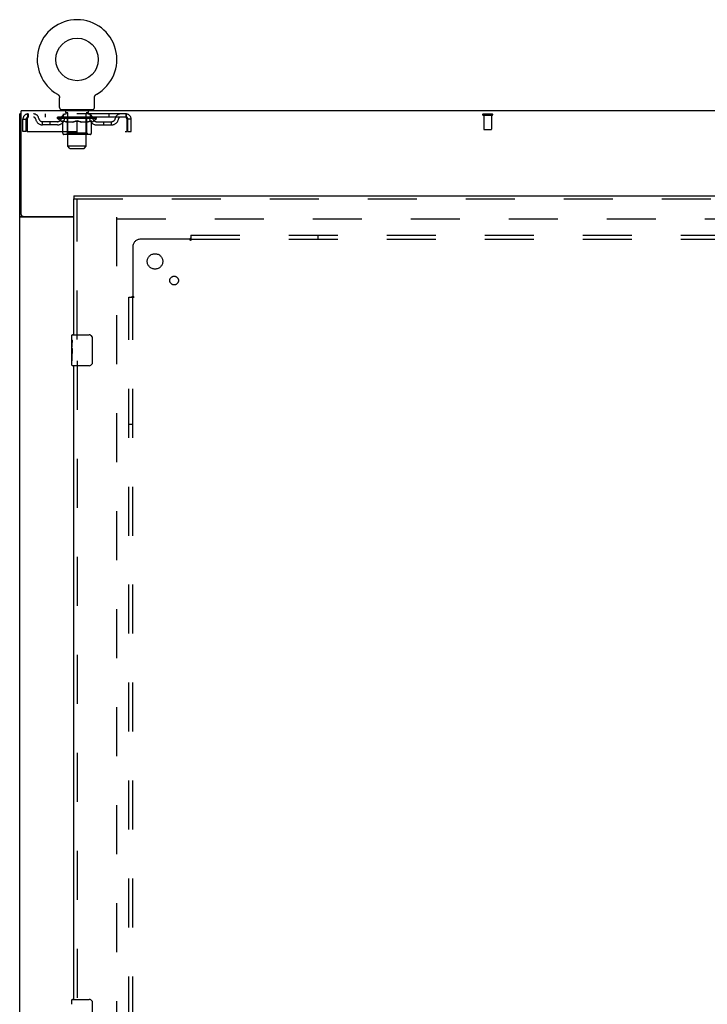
# Model space of a CAD drawing. Header units: inches. Extents: x 0 to 288, y 0 to 186.
# Tile 63 of 73: x 60 to 82, y 106 to 138. Entities that reach past the tile are written whole.
import ezdxf

# ---------------------------------------------------------------- set-up
doc = ezdxf.new("R2010")
doc.units = ezdxf.units.IN
doc.header["$LTSCALE"] = 15.847458
doc.header["$MEASUREMENT"] = 0
doc.linetypes.add('HIDDEN', pattern=[0.2, 0.1, -0.1])
doc.layers.get('0').update_dxf_attribs({"linetype": 'CONTINUOUS'})
for name, color, linetype in [('DEFAULT_2', 8, 'HIDDEN'), ('LEFTHAND_DOOR_ASSEMBLY', 7, 'CONTINUOUS'), ('SUBPANEL', 7, 'CONTINUOUS')]:
    doc.layers.add(name, color=color, linetype=linetype)

msp = doc.modelspace()

# ---------------------------------------------------------------- linework, layer by layer
at = {"color": 7, "linetype": 'Continuous'}
for p, q in [((61.024, 135.367), (61.024, 135.367)), ((61.024, 135.367), (61.029, 135.364)), ((61.025, 135.366), (61.027, 135.365)), ((61.029, 135.364), (61.033, 135.362)), ((61.033, 135.362), (61.037, 135.359)), ((61.037, 135.359), (61.041, 135.356)), ((61.041, 135.356), (61.045, 135.353)), ((61.045, 135.353), (61.049, 135.349)), ((61.049, 135.349), (61.053, 135.346)), ((61.053, 135.346), (61.056, 135.342)), ((61.056, 135.342), (61.06, 135.338)), ((61.06, 135.339), (61.063, 135.335)), ((61.063, 135.335), (61.066, 135.331)), ((61.066, 135.331), (61.069, 135.327)), ((61.069, 135.327), (61.072, 135.323)), ((61.072, 135.323), (61.075, 135.318)), ((61.075, 135.318), (61.078, 135.314)), ((61.078, 135.314), (61.08, 135.31)), ((61.08, 135.31), (61.082, 135.305)), ((61.082, 135.305), (61.085, 135.3)), ((61.085, 135.3), (61.087, 135.296)), ((61.087, 135.296), (61.088, 135.291)), ((61.088, 135.291), (61.09, 135.286)), ((61.09, 135.286), (61.092, 135.281)), ((61.092, 135.281), (61.093, 135.276)), ((61.093, 135.276), (61.094, 135.271)), ((61.094, 135.272), (61.095, 135.266)), ((61.095, 135.267), (61.096, 135.261)), ((61.097, 134.928), (61.097, 135.242)), ((62.222, 135.246), (62.222, 135.251)), ((62.222, 135.242), (62.222, 135.246)), ((62.222, 134.928), (62.222, 135.242)), ((62.223, 135.261), (62.224, 135.267)), ((62.223, 135.256), (62.223, 135.262)), ((62.224, 135.266), (62.225, 135.272)), ((62.225, 135.271), (62.226, 135.276)), ((62.226, 135.276), (62.228, 135.281)), ((62.228, 135.281), (62.229, 135.286)), ((62.229, 135.286), (62.231, 135.291)), ((62.231, 135.291), (62.233, 135.296)), ((62.232, 135.296), (62.235, 135.3)), ((62.234, 135.3), (62.237, 135.305)), ((62.237, 135.305), (62.239, 135.31)), ((62.239, 135.31), (62.241, 135.314)), ((62.241, 135.314), (62.244, 135.318)), ((62.244, 135.318), (62.247, 135.323)), ((62.247, 135.323), (62.25, 135.327)), ((62.25, 135.327), (62.253, 135.331)), ((62.253, 135.331), (62.256, 135.335)), ((62.256, 135.335), (62.259, 135.339)), ((62.259, 135.338), (62.263, 135.342)), ((62.263, 135.342), (62.267, 135.346)), ((62.266, 135.346), (62.27, 135.349)), ((62.27, 135.349), (62.274, 135.353)), ((62.274, 135.353), (62.278, 135.356)), ((62.278, 135.356), (62.282, 135.359)), ((62.282, 135.359), (62.286, 135.362)), ((62.286, 135.362), (62.29, 135.364)), ((62.286, 135.362), (62.287, 135.362)), ((62.29, 135.364), (62.295, 135.367)), ((62.292, 135.365), (62.294, 135.366)), ((62.295, 135.367), (62.295, 135.367)), ((61.16, 134.859), (61.16, 134.829)), ((62.16, 134.859), (61.16, 134.859)), ((62.16, 134.859), (62.16, 134.829)), ((59.858, 134.725), (59.806, 134.725)), ((59.91, 131.411), (59.806, 131.411))]:
    msp.add_line(p, q, dxfattribs=at)
at = {"color": 3, "linetype": 'Continuous'}
for p, q in [((59.858, 131.472), (59.858, 134.829)), ((137.504, 134.829), (59.858, 134.829)), ((59.806, 54.933), (59.806, 134.725)), ((61.556, 131.381), (59.846, 131.381)), ((59.918, 131.412), (61.556, 131.412))]:
    msp.add_line(p, q, dxfattribs=at)
at = {"color": 7, "linetype": 'Continuous'}
for points in [[(61.096, 135.262), (61.096, 135.256), (61.097, 135.251), (61.097, 135.246), (61.097, 135.242)], [(62.222, 135.246), (62.222, 135.251), (62.223, 135.256)], [(59.91, 131.408), (59.91, 131.41), (59.91, 131.411)], [(59.928, 131.381), (59.928, 131.382), (59.928, 131.384), (59.928, 131.385), (59.928, 131.387), (59.927, 131.389), (59.926, 131.391), (59.925, 131.392), (59.924, 131.394), (59.922, 131.395), (59.921, 131.397), (59.919, 131.398), (59.918, 131.4), (59.916, 131.401), (59.914, 131.402), (59.913, 131.404), (59.912, 131.405), (59.911, 131.407), (59.91, 131.408)]]:
    msp.add_lwpolyline(points, dxfattribs=at)
at = {"color": 3, "linetype": 'Continuous'}
for points in [[(59.825, 131.393), (59.823, 131.394), (59.82, 131.396), (59.817, 131.397), (59.815, 131.399), (59.812, 131.4), (59.81, 131.402), (59.809, 131.404), (59.807, 131.406), (59.807, 131.407), (59.806, 131.409), (59.806, 131.41), (59.806, 131.411)], [(59.846, 131.381), (59.844, 131.382), (59.842, 131.384), (59.84, 131.385), (59.837, 131.387), (59.834, 131.388), (59.831, 131.39), (59.825, 131.393)]]:
    msp.add_lwpolyline(points, dxfattribs=at)
at = {"color": 7, "linetype": 'Continuous'}
msp.add_circle((61.66, 136.487), 0.688, dxfattribs=at)
for centre, radius, start, end in [((61.66, 136.487), 1.288, 299.5053, 240.4947), ((61.166, 134.928), 0.069, 180, 265), ((62.153, 134.928), 0.069, 275, 360)]:
    msp.add_arc(centre, radius, start, end, dxfattribs=at)
at = {"color": 3, "linetype": 'Continuous'}
msp.add_arc((59.918, 131.472), 0.06, 180, 270, dxfattribs=at)
at = {"layer": 'DEFAULT_2', "color": 8, "linetype": 'HIDDEN'}
for p, q in [((61.024, 135.367), (61.024, 135.367)), ((61.032, 135.362), (61.033, 135.362)), ((61.257, 134.859), (61.257, 134.829)), ((61.295, 134.769), (61.295, 134.849)), ((61.364, 134.759), (61.305, 134.759)), ((62.015, 134.759), (61.955, 134.759)), ((62.025, 134.769), (62.025, 134.849)), ((62.063, 134.859), (62.063, 134.829)), ((59.91, 134.162), (59.91, 134.558)), ((59.91, 134.558), (60.014, 134.558)), ((60.014, 134.162), (60.014, 134.558)), ((60.044, 134.558), (60.044, 134.162)), ((60.077, 134.725), (60.077, 134.621)), ((63.243, 134.725), (60.077, 134.725)), ((63.243, 134.621), (60.077, 134.621)), ((60.545, 134.37), (60.545, 134.474)), ((61.028, 134.474), (60.545, 134.474)), ((60.628, 134.725), (60.628, 134.621)), ((60.795, 134.37), (60.795, 134.474)), ((61.026, 134.574), (61.026, 134.621)), ((61.186, 134.462), (61.026, 134.574)), ((62.293, 134.574), (61.026, 134.574)), ((61.036, 134.614), (61.036, 134.621)), ((61.045, 134.611), (61.045, 134.614)), ((61.045, 134.611), (62.275, 134.611)), ((61.053, 134.611), (61.053, 134.614)), ((61.054, 134.611), (61.054, 134.614)), ((61.064, 134.614), (61.064, 134.621)), ((61.081, 134.611), (61.081, 134.614)), ((61.083, 134.611), (61.083, 134.614)), ((61.111, 134.614), (61.111, 134.621)), ((61.126, 134.611), (61.126, 134.614)), ((61.128, 134.611), (61.128, 134.614)), ((61.333, 134.614), (61.131, 134.614)), ((61.174, 134.614), (61.174, 134.621)), ((61.176, 134.611), (61.176, 134.614)), ((61.177, 134.611), (61.177, 134.614)), ((61.18, 134.611), (61.18, 134.614)), ((61.186, 134.462), (61.196, 134.462)), ((61.187, 134.611), (61.187, 134.614)), ((61.187, 134.611), (61.187, 134.614)), ((61.19, 134.611), (61.19, 134.614)), ((61.194, 134.611), (61.194, 134.615)), ((61.196, 134.1), (61.196, 134.506)), ((61.198, 134.611), (61.198, 134.614)), ((61.212, 134.611), (61.212, 134.614)), ((61.222, 134.621), (61.222, 134.725)), ((61.23, 134.611), (61.23, 134.614)), ((61.231, 134.611), (61.231, 134.617)), ((61.251, 134.611), (61.251, 134.614)), ((61.252, 134.614), (61.252, 134.621)), ((61.262, 134.611), (61.262, 134.614)), ((61.266, 134.611), (61.266, 134.614)), ((61.276, 134.611), (61.276, 134.614)), ((61.287, 134.611), (61.287, 134.618)), ((61.302, 134.611), (61.302, 134.614)), ((61.305, 134.611), (61.305, 134.614)), ((61.333, 134.611), (61.333, 134.614)), ((61.4, 134.614), (61.338, 134.614)), ((61.518, 134.462), (61.338, 134.462)), ((61.343, 134.614), (61.343, 134.621)), ((61.347, 134.102), (61.347, 134.571)), ((61.35, 134.611), (61.35, 134.614)), ((61.354, 134.611), (61.354, 134.614)), ((61.36, 133.678), (61.36, 134.749)), ((61.36, 134.611), (61.36, 134.619)), ((61.365, 134.611), (61.365, 134.614)), ((61.375, 134.611), (61.375, 134.614)), ((61.4, 134.611), (61.4, 134.614)), ((61.475, 134.614), (61.415, 134.614)), ((61.436, 134.611), (61.436, 134.614)), ((61.443, 134.614), (61.443, 134.621)), ((61.447, 134.611), (61.447, 134.614)), ((61.449, 134.611), (61.449, 134.62)), ((61.452, 134.611), (61.452, 134.614)), ((61.459, 134.611), (61.459, 134.614)), ((61.475, 134.611), (61.475, 134.614)), ((61.555, 134.614), (61.501, 134.614)), ((61.514, 134.611), (61.514, 134.614)), ((61.545, 134.614), (61.66, 134.621)), ((61.55, 134.614), (61.55, 134.621)), ((61.55, 134.614), (61.55, 134.621)), ((61.55, 134.621), (61.55, 134.621)), ((61.55, 134.611), (61.55, 134.614)), ((61.554, 134.611), (61.554, 134.614)), ((61.555, 134.611), (61.555, 134.614)), ((61.555, 134.611), (61.555, 134.614)), ((61.639, 134.614), (61.591, 134.614)), ((61.596, 134.611), (61.596, 134.614)), ((61.639, 134.611), (61.639, 134.614)), ((61.657, 134.614), (61.657, 134.614)), ((61.657, 134.611), (61.657, 134.614)), ((61.657, 134.611), (61.657, 134.614)), ((61.66, 134.614), (61.66, 134.621)), ((61.66, 134.062), (61.66, 134.506)), ((61.662, 134.611), (61.662, 134.614)), ((61.662, 134.611), (61.662, 134.614)), ((61.662, 134.614), (61.662, 134.614)), ((61.664, 134.614), (61.729, 134.614)), ((61.68, 134.611), (61.68, 134.614)), ((61.696, 134.614), (61.696, 134.619)), ((61.696, 134.619), (61.774, 134.614)), ((61.718, 134.614), (61.718, 134.617)), ((61.723, 134.611), (61.723, 134.614)), ((61.764, 134.611), (61.764, 134.614)), ((61.764, 134.611), (61.764, 134.614)), ((61.764, 134.614), (61.819, 134.614)), ((61.765, 134.611), (61.765, 134.614)), ((61.769, 134.614), (61.769, 134.621)), ((61.769, 134.621), (61.77, 134.621)), ((61.769, 134.611), (61.769, 134.614)), ((61.77, 134.614), (61.77, 134.621)), ((61.981, 134.462), (61.801, 134.462)), ((61.805, 134.611), (61.805, 134.614)), ((61.845, 134.611), (61.845, 134.614)), ((61.845, 134.614), (61.904, 134.614)), ((61.86, 134.611), (61.86, 134.614)), ((61.867, 134.611), (61.867, 134.614)), ((61.87, 134.611), (61.87, 134.62)), ((61.872, 134.611), (61.872, 134.614)), ((61.876, 134.614), (61.876, 134.621)), ((61.883, 134.611), (61.883, 134.614)), ((61.919, 134.611), (61.919, 134.614)), ((61.919, 134.614), (61.981, 134.614)), ((61.944, 134.611), (61.944, 134.614)), ((61.955, 134.611), (61.955, 134.614)), ((61.959, 134.611), (61.959, 134.619)), ((61.96, 133.678), (61.96, 134.749)), ((61.965, 134.611), (61.965, 134.614)), ((61.969, 134.611), (61.969, 134.614)), ((61.972, 134.102), (61.972, 134.571)), ((61.976, 134.614), (61.976, 134.621)), ((61.986, 134.611), (61.986, 134.614)), ((61.986, 134.614), (62.188, 134.614)), ((62.014, 134.611), (62.014, 134.614)), ((62.017, 134.611), (62.017, 134.614)), ((62.032, 134.611), (62.032, 134.618)), ((62.044, 134.611), (62.044, 134.614)), ((62.053, 134.611), (62.053, 134.614)), ((62.057, 134.611), (62.057, 134.614)), ((62.067, 134.614), (62.067, 134.621)), ((62.068, 134.611), (62.068, 134.614)), ((62.088, 134.611), (62.088, 134.617)), ((62.089, 134.611), (62.089, 134.614)), ((62.097, 134.621), (62.097, 134.725)), ((62.107, 134.611), (62.107, 134.614)), ((62.121, 134.611), (62.121, 134.614)), ((62.123, 134.1), (62.123, 134.506)), ((62.123, 134.462), (62.133, 134.462)), ((62.126, 134.611), (62.126, 134.615)), ((62.129, 134.611), (62.129, 134.614)), ((62.132, 134.611), (62.132, 134.614)), ((62.132, 134.611), (62.132, 134.614)), ((62.133, 134.462), (62.293, 134.574)), ((62.14, 134.611), (62.14, 134.614)), ((62.143, 134.611), (62.143, 134.614)), ((62.143, 134.611), (62.143, 134.614)), ((62.145, 134.614), (62.145, 134.621)), ((62.191, 134.611), (62.191, 134.614)), ((62.193, 134.611), (62.193, 134.614)), ((62.208, 134.614), (62.208, 134.621)), ((62.237, 134.611), (62.237, 134.614)), ((62.238, 134.611), (62.238, 134.614)), ((62.255, 134.614), (62.255, 134.621)), ((62.265, 134.611), (62.265, 134.614)), ((62.266, 134.611), (62.266, 134.614)), ((62.275, 134.611), (62.275, 134.614)), ((62.283, 134.614), (62.283, 134.621)), ((62.291, 134.474), (62.774, 134.474)), ((62.293, 134.574), (62.293, 134.621)), ((62.524, 134.37), (62.524, 134.474)), ((62.691, 134.725), (62.691, 134.621)), ((62.774, 134.37), (62.774, 134.474)), ((63.243, 134.621), (63.243, 134.725)), ((63.276, 134.558), (63.271, 134.572)), ((63.276, 134.162), (63.276, 134.558)), ((63.306, 134.162), (63.306, 134.558)), ((63.41, 134.558), (63.306, 134.558)), ((63.41, 134.162), (63.41, 134.558)), ((74.796, 134.725), (75.08, 134.725)), ((74.796, 134.682), (75.08, 134.682)), ((74.814, 134.682), (74.814, 134.235)), ((75.062, 134.682), (75.062, 134.235)), ((60.014, 134.162), (59.91, 134.162)), ((60.044, 134.162), (63.276, 134.162)), ((61.028, 134.37), (60.545, 134.37)), ((62.291, 134.37), (62.774, 134.37)), ((63.306, 134.162), (63.41, 134.162)), ((74.824, 134.225), (75.052, 134.225)), ((62.086, 134.062), (61.233, 134.062)), ((61.347, 134.102), (61.307, 134.062)), ((61.972, 134.102), (61.347, 134.102)), ((61.972, 134.102), (62.012, 134.062)), ((61.429, 133.609), (61.36, 133.678)), ((61.96, 133.678), (61.36, 133.678)), ((61.429, 133.609), (61.891, 133.609)), ((61.891, 133.609), (61.96, 133.678)), ((62.931, 131.381), (62.931, 58.277)), ((62.945, 131.329), (97.035, 131.329))]:
    msp.add_line(p, q, dxfattribs=at)
for points in [[(60.077, 134.725), (60.074, 134.724), (60.072, 134.721), (60.069, 134.715), (60.067, 134.708), (60.065, 134.699), (60.062, 134.688), (60.06, 134.676), (60.058, 134.662), (60.055, 134.647), (60.053, 134.63), (60.051, 134.613), (60.048, 134.595), (60.046, 134.576), (60.044, 134.558)], [(60.077, 134.621), (60.074, 134.62), (60.072, 134.619), (60.069, 134.617), (60.067, 134.615), (60.065, 134.611), (60.062, 134.607), (60.06, 134.602), (60.058, 134.597), (60.055, 134.591), (60.053, 134.585), (60.051, 134.579), (60.048, 134.572), (60.044, 134.558)], [(61.196, 134.506), (61.222, 134.496), (61.247, 134.487), (61.272, 134.479), (61.297, 134.473), (61.322, 134.467), (61.346, 134.462)], [(61.338, 134.462), (61.315, 134.467), (61.291, 134.473), (61.268, 134.479), (61.244, 134.487), (61.22, 134.495), (61.196, 134.505)], [(61.509, 134.462), (61.533, 134.467), (61.558, 134.473), (61.583, 134.48), (61.608, 134.487), (61.634, 134.496), (61.66, 134.506)], [(61.66, 134.505), (61.635, 134.495), (61.611, 134.487), (61.588, 134.479), (61.565, 134.473), (61.541, 134.467), (61.518, 134.462)], [(61.66, 134.506), (61.686, 134.496), (61.711, 134.487), (61.736, 134.479), (61.761, 134.473), (61.786, 134.467), (61.811, 134.462)], [(61.801, 134.462), (61.778, 134.467), (61.754, 134.473), (61.731, 134.479), (61.707, 134.487), (61.684, 134.495), (61.66, 134.505)], [(61.973, 134.462), (61.998, 134.467), (62.023, 134.473), (62.047, 134.479), (62.072, 134.487), (62.097, 134.496), (62.123, 134.506)], [(62.123, 134.505), (62.099, 134.495), (62.074, 134.487), (62.051, 134.479), (62.027, 134.473), (62.004, 134.467), (61.981, 134.462)], [(63.276, 134.558), (63.273, 134.576), (63.271, 134.595), (63.268, 134.613), (63.266, 134.63), (63.264, 134.647), (63.261, 134.662), (63.259, 134.676), (63.257, 134.688), (63.254, 134.699), (63.252, 134.708), (63.25, 134.715), (63.247, 134.721), (63.245, 134.724), (63.243, 134.725)], [(63.271, 134.572), (63.268, 134.579), (63.266, 134.585), (63.264, 134.591), (63.261, 134.597), (63.259, 134.602), (63.257, 134.607), (63.254, 134.611), (63.252, 134.615), (63.25, 134.617), (63.247, 134.619), (63.245, 134.62), (63.243, 134.621)]]:
    msp.add_lwpolyline(points, dxfattribs=at)
for centre, radius, start, end in [((61.166, 134.928), 0.069, 265, 270), ((61.285, 134.849), 0.01, 0, 90), ((61.305, 134.769), 0.01, 180, 270), ((61.35, 134.749), 0.01, 0, 90), ((61.97, 134.749), 0.01, 90, 180), ((62.015, 134.769), 0.01, 270, 360), ((62.035, 134.849), 0.01, 90, 180), ((62.153, 134.928), 0.069, 270, 275), ((60.077, 134.558), 0.167, 90, 180), ((60.077, 134.558), 0.063, 90, 180), ((60.256, 134.558), 0.167, 8.0716, 90), ((60.256, 134.558), 0.0625, 7.9863, 90), ((60.545, 134.599), 0.229, 187.9863, 270), ((60.545, 134.599), 0.125, 188.0716, 270), ((61.028, 134.599), 0.125, 270, 351.9284), ((61.028, 134.599), 0.229, 270, 352.0137), ((61.317, 134.558), 0.167, 90, 171.9284), ((61.317, 134.558), 0.0625, 90, 172.0137), ((61.307, 134.571), 0.0398, 0, 90), ((62.012, 134.571), 0.0398, 90, 180), ((62.002, 134.558), 0.167, 8.0716, 90), ((62.002, 134.558), 0.0625, 7.9863, 90), ((62.291, 134.599), 0.229, 187.9863, 270), ((62.291, 134.599), 0.125, 188.0716, 270), ((62.774, 134.599), 0.125, 270, 351.9284), ((62.774, 134.599), 0.229, 270, 352.0137), ((63.063, 134.558), 0.167, 90, 171.9284), ((63.063, 134.558), 0.0625, 90, 172.0137), ((63.243, 134.558), 0.167, 0, 90), ((63.243, 134.558), 0.063, 0, 90), ((74.796, 134.703), 0.0215, 90, 270), ((75.08, 134.703), 0.0215, 270, 90), ((74.824, 134.235), 0.01, 180, 270), ((75.052, 134.235), 0.01, 270, 360), ((61.233, 134.1), 0.0371, 180, 270), ((62.086, 134.1), 0.0371, 270, 360)]:
    msp.add_arc(centre, radius, start, end, dxfattribs=at)
for centre, major_axis, ratio, start_param, end_param in [((61.66, 134.621), (0.633, 0.007), 0.05963, 2.96643, 3.140963), ((61.006, 134.609), (0.198, 0), 0.060556, 0.430652, 1.470503), ((61.66, 134.621), (0.633, 0), 0.060556, -3.141593, -2.96706), ((61.006, 134.602), (0.198, 0.002), 0.05963, 1.376596, 1.469874), ((61.66, 134.621), (0.633, 0.013), 0.05688, 2.791345, 2.965878), ((60.982, 134.609), (0.198, 0.002), 0.05963, 0.25549, 1.295341), ((61.051, 134.609), (0.198, -0.002), 0.05963, 0.605815, 1.645666), ((61.66, 134.621), (0.633, -0.007), 0.05963, -2.96643, -2.791898), ((61.051, 134.602), (0.198, 0), 0.060556, 1.551758, 1.645036), ((60.982, 134.602), (0.198, 0.004), 0.05688, 1.20151, 1.294789), ((61.052, 134.604), (0.164, 0.002), 0.05963, 1.065228, 1.614276), ((61.032, 134.604), (0.164, 0.003), 0.05688, 0.890143, 1.43919), ((61.09, 134.604), (0.164, 0), 0.060556, 1.240391, 1.789438), ((61.66, 134.621), (0.633, 0.019), 0.052395, 2.616403, 2.790936), ((60.978, 134.609), (0.198, 0.004), 0.05688, 0.080405, 1.120256), ((61.113, 134.609), (0.198, -0.004), 0.05688, 0.7809, 1.820751), ((61.66, 134.621), (0.633, -0.013), 0.05688, -2.791345, -2.616812), ((61.113, 134.602), (0.198, -0.002), 0.05963, 1.72692, 1.820198), ((60.978, 134.602), (0.198, 0.006), 0.052395, 1.026568, 1.119847), ((61.031, 134.604), (0.164, 0.005), 0.052395, 0.715201, 1.264248), ((61.146, 134.604), (0.164, -0.002), 0.05963, 1.415553, 1.9646), ((61.66, 134.621), (0.633, 0.025), 0.046319, 2.441654, 2.616187), ((61.193, 134.609), (0.198, -0.006), 0.052395, 0.955842, 1.995693), ((60.995, 134.609), (0.198, 0.006), 0.052395, -0.094537, 0.945314), ((61.66, 134.621), (0.633, -0.019), 0.052395, -2.616403, -2.44187), ((61.193, 134.602), (0.198, -0.004), 0.05688, 1.902006, 1.995284), ((60.995, 134.602), (0.198, 0.008), 0.046319, 0.851819, 0.945098), ((61.05, 134.604), (0.164, 0.006), 0.046319, 0.540452, 1.089499), ((61.217, 134.604), (0.164, -0.003), 0.05688, 1.590638, 2.139686), ((61.66, 134.621), (0.633, 0.029), 0.038841, 2.267123, 2.441656), ((61.286, 134.609), (0.198, -0.008), 0.046319, 1.130591, 2.170442), ((61.033, 134.609), (0.198, 0.008), 0.046319, -0.269286, 0.770565), ((61.66, 134.621), (0.633, -0.025), 0.046319, -2.441654, -2.267121), ((61.286, 134.602), (0.198, -0.006), 0.052395, 2.076947, 2.170226), ((61.033, 134.602), (0.198, 0.009), 0.038841, 0.677289, 0.770567), ((61.087, 134.604), (0.164, 0.008), 0.038841, 0.365921, 0.914969), ((61.301, 134.604), (0.164, -0.005), 0.052395, 1.76558, 2.314627), ((61.66, 134.621), (0.633, 0.033), 0.030195, 2.09281, 2.267343), ((61.391, 134.609), (0.198, -0.009), 0.038841, 1.305122, 2.344973), ((61.089, 134.609), (0.198, 0.009), 0.038841, -0.443817, 0.596034), ((61.66, 134.621), (0.633, -0.029), 0.038841, -2.267123, -2.092591), ((61.391, 134.602), (0.198, -0.008), 0.046319, 2.251696, 2.344975), ((61.089, 134.602), (0.198, 0.01), 0.030195, 0.502975, 0.596254), ((61.141, 134.604), (0.164, 0.009), 0.030195, 0.191608, 0.740655), ((61.397, 134.604), (0.164, -0.006), 0.046319, 1.940329, 2.489376), ((61.162, 134.609), (0.198, 0.01), 0.030195, -0.61813, 0.421721), ((61.66, 134.621), (0.633, 0.036), 0.020645, 1.918687, 2.09322), ((61.504, 134.609), (0.198, -0.01), 0.030195, 1.479435, 2.519286), ((61.66, 134.621), (0.633, -0.033), 0.030195, -2.09281, -1.918277), ((61.504, 134.602), (0.198, -0.009), 0.038841, 2.426227, 2.519505), ((61.162, 134.602), (0.198, 0.011), 0.020645, 0.328852, 0.422131), ((61.211, 134.604), (0.164, 0.009), 0.020645, 0.017485, 0.566532), ((61.5, 134.604), (0.164, -0.008), 0.038841, 2.11486, 2.663907), ((61.251, 134.609), (0.198, 0.011), 0.020645, -0.792253, 0.247598), ((61.66, 134.621), (0.633, 0.038), 0.010478, 1.744704, 1.919237), ((61.621, 134.609), (0.198, -0.011), 0.020645, 1.653558, 2.693409), ((61.66, 134.621), (0.633, -0.036), 0.020645, -1.918687, -1.744154), ((61.621, 134.602), (0.198, -0.01), 0.030195, 2.60054, 2.693819), ((61.251, 134.602), (0.198, 0.012), 0.010478, 0.154869, 0.248148), ((61.295, 134.604), (0.164, 0.01), 0.010478, 6.126688, 6.675735), ((61.608, 134.604), (0.164, -0.009), 0.030195, 2.289173, 2.83822), ((61.352, 134.609), (0.198, 0.012), 0.010478, -0.966236, -0.000846), ((61.74, 134.609), (0.198, -0.012), 0.010478, 1.827541, 2.867392), ((61.66, 134.621), (0.633, -0.038), 0.010478, -1.744704, -1.563007), ((61.74, 134.602), (0.198, -0.011), 0.020645, 2.774664, 2.867942), ((61.718, 134.604), (0.164, -0.009), 0.020645, 2.463296, 3.012344), ((61.579, 134.609), (0.198, 0.012), 0.010478, 0.274201, 1.314052), ((61.493, 134.604), (0.164, 0.01), 0.010478, -0.000483, 0.504314), ((61.462, 134.602), (0.198, 0.012), 0.010478, 0.099668, 0.192946), ((61.66, 134.621), (0.633, 0.038), 0.010478, -1.571421, -1.396888), ((61.826, 134.604), (0.164, -0.01), 0.010478, 2.637279, 3.14189), ((61.857, 134.602), (0.198, -0.012), 0.010478, 2.74231, 2.948646), ((61.698, 134.609), (0.198, 0.011), 0.020645, 0.448184, 1.488034), ((61.601, 134.604), (0.164, 0.009), 0.020645, 0.129249, 0.678296), ((61.579, 134.602), (0.198, 0.011), 0.020645, 0.273651, 0.366929), ((61.967, 134.609), (0.198, -0.012), 0.010478, -3.140747, -2.175357), ((61.66, 134.621), (0.633, 0.036), 0.020645, -1.397439, -1.222906), ((61.66, 134.621), (0.633, -0.038), 0.010478, 1.222355, 1.396888), ((61.815, 134.609), (0.198, 0.01), 0.030195, 0.622307, 1.662158), ((61.711, 134.604), (0.164, 0.009), 0.030195, 0.303372, 0.852419), ((62.024, 134.604), (0.164, -0.01), 0.010478, 2.749043, 3.29809), ((62.068, 134.609), (0.198, -0.011), 0.020645, 2.893995, 3.933846), ((61.698, 134.602), (0.198, 0.01), 0.030195, 0.447774, 0.541052), ((62.068, 134.602), (0.198, -0.012), 0.010478, 2.893445, 2.986723), ((61.66, 134.621), (0.633, 0.033), 0.030195, -1.223315, -1.048783), ((61.66, 134.621), (0.633, -0.036), 0.020645, 1.048373, 1.222906), ((61.928, 134.609), (0.198, 0.009), 0.038841, 0.79662, 1.836471), ((61.819, 134.604), (0.164, 0.008), 0.038841, 0.477686, 1.026733), ((62.108, 134.604), (0.164, -0.009), 0.020645, 2.57506, 3.124108), ((62.157, 134.609), (0.198, -0.01), 0.030195, 2.719872, 3.759723), ((62.033, 134.609), (0.198, 0.008), 0.046319, 0.971151, 2.011002), ((61.815, 134.602), (0.198, 0.009), 0.038841, 0.622087, 0.715366), ((62.157, 134.602), (0.198, -0.011), 0.020645, 2.719462, 2.812741), ((61.66, 134.621), (0.633, 0.029), 0.038841, -1.049002, -0.874469), ((61.66, 134.621), (0.633, -0.033), 0.030195, 0.87425, 1.048783), ((61.922, 134.604), (0.164, 0.006), 0.046319, 0.652216, 1.201263), ((62.127, 134.609), (0.198, 0.006), 0.052395, 1.1459, 2.185751), ((62.178, 134.604), (0.164, -0.009), 0.030195, 2.400937, 2.949985), ((62.23, 134.609), (0.198, -0.009), 0.038841, 2.545558, 3.585409), ((62.018, 134.604), (0.164, 0.005), 0.052395, 0.826965, 1.376012), ((61.928, 134.602), (0.198, 0.008), 0.046319, 0.796618, 0.889896), ((62.23, 134.602), (0.198, -0.01), 0.030195, 2.545339, 2.638617), ((62.206, 134.609), (0.198, 0.004), 0.05688, 1.320842, 2.360692), ((61.66, 134.621), (0.633, 0.025), 0.046319, -0.874471, -0.699939), ((61.66, 134.621), (0.633, -0.029), 0.038841, 0.699936, 0.874469), ((62.287, 134.609), (0.198, -0.008), 0.046319, 2.371028, 3.410879), ((62.232, 134.604), (0.164, -0.008), 0.038841, 2.226624, 2.775671), ((62.268, 134.609), (0.198, 0.002), 0.05963, 1.495927, 2.535778), ((62.102, 134.604), (0.164, 0.003), 0.05688, 1.001907, 1.550954), ((62.324, 134.609), (0.198, -0.006), 0.052395, 2.196279, 3.23613), ((62.269, 134.604), (0.164, -0.006), 0.046319, 2.052093, 2.601141), ((62.033, 134.602), (0.198, 0.006), 0.052395, 0.971367, 1.064645), ((62.287, 134.602), (0.198, -0.009), 0.038841, 2.371026, 2.464304), ((62.313, 134.609), (0.198, 0), 0.060556, 1.671089, 2.71094), ((62.341, 134.609), (0.198, -0.004), 0.05688, 2.021337, 3.061188), ((61.66, 134.621), (0.633, 0.019), 0.052395, -0.699723, -0.52519), ((61.66, 134.621), (0.633, -0.025), 0.046319, 0.525406, 0.699939), ((62.337, 134.609), (0.198, -0.002), 0.05963, 1.846251, 2.886102), ((62.174, 134.604), (0.164, 0.002), 0.05963, 1.176993, 1.72604), ((62.288, 134.604), (0.164, -0.005), 0.052395, 1.877344, 2.426392), ((62.229, 134.604), (0.164, 0), 0.060556, 1.352155, 1.901202), ((62.287, 134.604), (0.164, -0.003), 0.05688, 1.702402, 2.25145), ((62.267, 134.604), (0.164, -0.002), 0.05963, 1.527317, 2.076364), ((62.127, 134.602), (0.198, 0.004), 0.05688, 1.146309, 1.239587), ((62.324, 134.602), (0.198, -0.008), 0.046319, 2.196495, 2.289773), ((61.66, 134.621), (0.633, 0.013), 0.05688, -0.524781, -0.350248), ((61.66, 134.621), (0.633, -0.019), 0.052395, 0.350657, 0.52519), ((62.206, 134.602), (0.198, 0.002), 0.05963, 1.321394, 1.414673), ((62.341, 134.602), (0.198, -0.006), 0.052395, 2.021746, 2.115024), ((61.66, 134.621), (0.633, 0.007), 0.05963, -0.349695, -0.175162), ((61.66, 134.621), (0.633, -0.013), 0.05688, 0.175715, 0.350248), ((62.268, 134.602), (0.198, 0), 0.060556, 1.496556, 1.589835), ((62.337, 134.602), (0.198, -0.004), 0.05688, 1.846804, 1.940083), ((62.313, 134.602), (0.198, -0.002), 0.05963, 1.671719, 1.764997), ((61.66, 134.621), (0.633, 0), 0.060556, -0.174533, 0), ((61.66, 134.621), (0.633, -0.007), 0.05963, 0.000629, 0.175162)]:
    msp.add_ellipse(centre, major_axis=major_axis, ratio=ratio, start_param=start_param, end_param=end_param, dxfattribs=at)
at = {"layer": 'LEFTHAND_DOOR_ASSEMBLY', "color": 7, "linetype": 'Continuous'}
for p, q in [((61.556, 132.079), (61.556, 131.975)), ((61.496, 127.418), (61.496, 127.564)), ((61.511, 127.579), (62.051, 127.579)), ((62.15, 127.479), (62.15, 126.679)), ((61.496, 127.16), (61.496, 127.417)), ((61.501, 127.362), (61.496, 127.362)), ((61.496, 127.194), (61.502, 127.194)), ((61.496, 126.594), (61.496, 127.158)), ((61.497, 127.131), (61.496, 127.131)), ((61.502, 127.194), (61.502, 127.33)), ((61.496, 126.999), (61.501, 126.999)), ((61.496, 126.963), (61.502, 126.963)), ((61.496, 126.9), (61.502, 126.9)), ((61.502, 126.733), (61.502, 126.963)), ((61.496, 126.733), (61.502, 126.733)), ((62.051, 126.579), (61.511, 126.579)), ((61.496, 105.918), (61.496, 106.064)), ((61.511, 106.079), (62.051, 106.079)), ((62.15, 105.979), (62.15, 105.179))]:
    msp.add_line(p, q, dxfattribs=at)
at = {"layer": 'LEFTHAND_DOOR_ASSEMBLY', "color": 3, "linetype": 'Continuous'}
for p, q in [((61.556, 132.079), (97.743, 132.079)), ((61.556, 127.579), (61.556, 131.975)), ((61.556, 106.079), (61.556, 126.579))]:
    msp.add_line(p, q, dxfattribs=at)
at = {"layer": 'LEFTHAND_DOOR_ASSEMBLY', "color": 8, "linetype": 'HIDDEN'}
for p, q in [((61.556, 131.975), (97.743, 131.975)), ((61.66, 127.424), (61.66, 131.975)), ((61.66, 126.734), (61.66, 105.924))]:
    msp.add_line(p, q, dxfattribs=at)
at = {"layer": 'LEFTHAND_DOOR_ASSEMBLY', "color": 7, "linetype": 'Continuous'}
for points in [[(62.144, 127.515), (62.146, 127.509), (62.147, 127.503), (62.149, 127.497), (62.15, 127.491), (62.15, 127.485), (62.15, 127.479)], [(61.496, 127.418), (61.496, 127.414), (61.496, 127.41), (61.497, 127.404), (61.498, 127.391)], [(61.496, 127.16), (61.496, 127.152), (61.496, 127.143), (61.497, 127.133)], [(61.497, 127.133), (61.5, 127.099), (61.501, 127.087), (61.501, 127.075), (61.502, 127.062), (61.502, 127.05), (61.502, 127.037), (61.502, 127.024), (61.502, 127.011), (61.501, 126.999), (61.501, 126.986), (61.5, 126.974)], [(61.498, 127.391), (61.499, 127.384), (61.5, 127.375), (61.501, 127.367)], [(61.501, 127.367), (61.502, 127.358), (61.502, 127.349), (61.502, 127.34), (61.502, 127.33)], [(62.15, 126.679), (62.15, 126.672), (62.15, 126.666), (62.149, 126.66), (62.147, 126.654), (62.146, 126.648), (62.144, 126.643)], [(62.144, 106.015), (62.146, 106.009), (62.147, 106.003), (62.149, 105.997), (62.15, 105.991), (62.15, 105.985), (62.15, 105.979)]]:
    msp.add_lwpolyline(points, dxfattribs=at)
for centre, radius, start, end in [((61.511, 127.564), 0.015, 90, 180), ((62.051, 127.479), 0.1, 21.1999, 90), ((61.511, 126.594), 0.015, 180, 270), ((62.051, 126.679), 0.1, 270, 338.7946), ((61.511, 106.064), 0.015, 90, 180), ((62.051, 105.979), 0.1, 21.1999, 90)]:
    msp.add_arc(centre, radius, start, end, dxfattribs=at)
msp.add_ellipse((61.759, 126.995), major_axis=(0.263, 0), ratio=0.432808, start_param=3.141593, end_param=3.321581, dxfattribs=at)
at = {"layer": 'SUBPANEL', "color": 8, "linetype": 'HIDDEN'}
for p, q in [((65.301, 130.673), (63.712, 130.673)), ((65.32, 130.691), (65.313, 130.684)), ((65.337, 130.798), (65.337, 130.711)), ((65.337, 130.798), (132.024, 130.798)), ((65.337, 130.711), (65.337, 130.632)), ((65.337, 130.673), (132.024, 130.673)), ((69.462, 130.673), (69.462, 130.798)), ((63.462, 130.423), (63.462, 128.833)), ((63.337, 60.86), (63.337, 128.798)), ((63.337, 128.798), (63.423, 128.798)), ((63.423, 128.798), (63.503, 128.798)), ((63.462, 60.86), (63.462, 128.798)), ((63.462, 124.673), (63.337, 124.673))]:
    msp.add_line(p, q, dxfattribs=at)
for points in [[(65.313, 130.684), (65.311, 130.682), (65.309, 130.68), (65.307, 130.678), (65.305, 130.676), (65.303, 130.674), (65.301, 130.673)], [(65.311, 130.659), (65.309, 130.661), (65.308, 130.664), (65.306, 130.666), (65.305, 130.669), (65.303, 130.671), (65.301, 130.673)], [(65.337, 130.632), (65.335, 130.632), (65.333, 130.633), (65.331, 130.634), (65.329, 130.635), (65.328, 130.637), (65.326, 130.638), (65.324, 130.64), (65.323, 130.641), (65.321, 130.643), (65.32, 130.645), (65.318, 130.647), (65.317, 130.649), (65.315, 130.651), (65.314, 130.654), (65.311, 130.659)], [(65.337, 130.711), (65.335, 130.709), (65.333, 130.706), (65.332, 130.704), (65.33, 130.702), (65.328, 130.7), (65.326, 130.698), (65.325, 130.696), (65.323, 130.695), (65.321, 130.693), (65.32, 130.691)], [(63.423, 128.798), (63.426, 128.799), (63.428, 128.801), (63.43, 128.803), (63.432, 128.805), (63.434, 128.806), (63.436, 128.808), (63.438, 128.81), (63.44, 128.811), (63.441, 128.813), (63.443, 128.815), (63.448, 128.82)], [(63.448, 128.82), (63.45, 128.822), (63.452, 128.824), (63.454, 128.826), (63.456, 128.828), (63.458, 128.83), (63.46, 128.831), (63.462, 128.833)], [(63.481, 128.82), (63.476, 128.823), (63.473, 128.825), (63.47, 128.826), (63.468, 128.828), (63.466, 128.83), (63.464, 128.831), (63.462, 128.833)], [(63.503, 128.798), (63.502, 128.799), (63.501, 128.801), (63.5, 128.803), (63.499, 128.805), (63.498, 128.807), (63.496, 128.808), (63.495, 128.81), (63.493, 128.812), (63.491, 128.813), (63.489, 128.815), (63.487, 128.816), (63.485, 128.817), (63.483, 128.819), (63.481, 128.82)]]:
    msp.add_lwpolyline(points, dxfattribs=at)
for centre, radius in [((64.181, 129.954), 0.25), ((64.799, 129.335), 0.141)]:
    msp.add_circle(centre, radius, dxfattribs=at)
msp.add_arc((63.712, 130.423), 0.25, 90, 180, dxfattribs=at)

doc.saveas('drawing.dxf')
